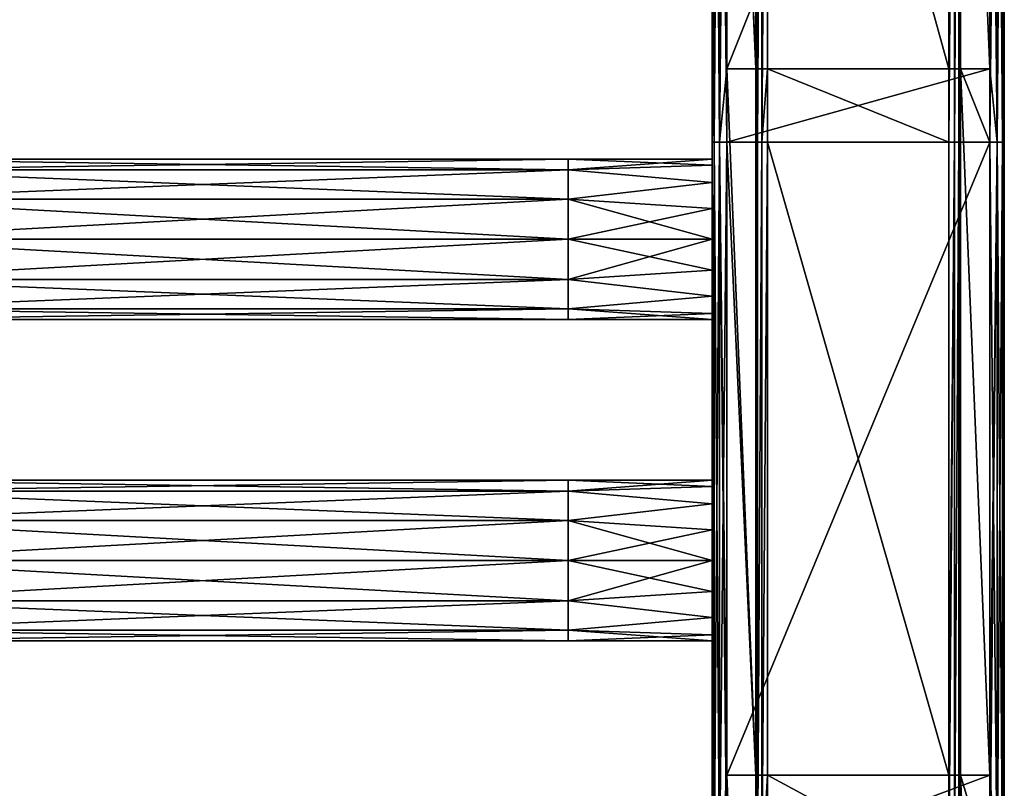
# Model space of a CAD drawing. Extents: x -252 to 252, y -10 to 685.
# Tile 227 of 256: x 115 to 250, y 292 to 398. Entities that reach past the tile are written whole.
import ezdxf

# ---------------------------------------------------------------- set-up
doc = ezdxf.new("R2010")
doc.units = 0
doc.header["$LTSCALE"] = 65.369103
for name, color, linetype in [('3827', 7, 'CONTINUOUS'), ('3828', 7, 'CONTINUOUS'), ('3829', 7, 'CONTINUOUS'), ('3830', 7, 'CONTINUOUS'), ('3831', 7, 'CONTINUOUS'), ('3832', 7, 'CONTINUOUS'), ('3833', 7, 'CONTINUOUS'), ('3834', 7, 'CONTINUOUS'), ('3835', 7, 'CONTINUOUS'), ('3836', 7, 'CONTINUOUS'), ('3837', 7, 'CONTINUOUS'), ('3838', 7, 'CONTINUOUS'), ('3839', 7, 'CONTINUOUS'), ('3840', 7, 'CONTINUOUS'), ('3921', 7, 'CONTINUOUS'), ('3922', 7, 'CONTINUOUS'), ('3923', 7, 'CONTINUOUS'), ('3924', 7, 'CONTINUOUS')]:
    doc.layers.add(name, color=color, linetype=linetype)

msp = doc.modelspace()

# ---------------------------------------------------------------- linework, layer by layer
at = {"layer": '3827', "color": 7, "linetype": 'CONTINUOUS'}
for points in [[(242.4, 390.86, -19), (217.6, 480.9, -19), (242.4, 480.9, -19), (242.4, 390.86, -19)], [(217.6, 390.86, -19), (217.6, 480.9, -19), (242.4, 390.86, -19), (217.6, 390.86, -19)], [(242.4, 380.8, -19), (217.6, 390.86, -19), (242.4, 390.86, -19), (242.4, 380.8, -19)], [(217.6, 380.8, -19), (217.6, 390.86, -19), (242.4, 380.8, -19), (217.6, 380.8, -19)], [(242.4, 294.14, -19), (217.6, 380.8, -19), (242.4, 380.8, -19), (242.4, 294.14, -19)], [(217.6, 294.14, -19), (217.6, 380.8, -19), (242.4, 294.14, -19), (217.6, 294.14, -19)], [(242.4, 280.7, -19), (217.6, 294.14, -19), (242.4, 294.14, -19), (242.4, 280.7, -19)], [(217.6, 280.7, -19), (217.6, 294.14, -19), (242.4, 280.7, -19), (217.6, 280.7, -19)]]:
    msp.add_3dface(points, dxfattribs=at)
at = {"layer": '3828', "color": 7, "linetype": 'CONTINUOUS'}
for points in [[(242.4, 390.86, -19), (242.4, 480.9, -19), (243.2, 480.9, -18.79), (242.4, 390.86, -19)], [(243.2, 380.8, -18.79), (242.4, 380.8, -19), (243.2, 480.9, -18.79), (243.2, 380.8, -18.79)], [(242.4, 380.8, -19), (242.4, 390.86, -19), (243.2, 480.9, -18.79), (242.4, 380.8, -19)], [(243.79, 380.8, -18.2), (243.2, 380.8, -18.79), (243.79, 480.9, -18.2), (243.79, 380.8, -18.2)], [(243.79, 480.9, -18.2), (243.2, 380.8, -18.79), (243.2, 480.9, -18.79), (243.79, 480.9, -18.2)], [(244, 390.86, -17.4), (243.79, 380.8, -18.2), (244, 480.9, -17.4), (244, 390.86, -17.4)], [(244, 480.9, -17.4), (243.79, 380.8, -18.2), (243.79, 480.9, -18.2), (244, 480.9, -17.4)], [(244, 380.8, -17.4), (243.79, 380.8, -18.2), (244, 390.86, -17.4), (244, 380.8, -17.4)], [(243.2, 280.7, -18.79), (242.4, 280.7, -19), (243.2, 380.8, -18.79), (243.2, 280.7, -18.79)], [(242.4, 280.7, -19), (242.4, 294.14, -19), (243.2, 380.8, -18.79), (242.4, 280.7, -19)], [(242.4, 294.14, -19), (242.4, 380.8, -19), (243.2, 380.8, -18.79), (242.4, 294.14, -19)], [(243.79, 380.8, -18.2), (243.2, 280.7, -18.79), (243.2, 380.8, -18.79), (243.79, 380.8, -18.2)], [(243.79, 280.7, -18.2), (243.2, 280.7, -18.79), (243.79, 380.8, -18.2), (243.79, 280.7, -18.2)], [(244, 380.8, -17.4), (243.79, 280.7, -18.2), (243.79, 380.8, -18.2), (244, 380.8, -17.4)], [(244, 294.14, -17.4), (243.79, 280.7, -18.2), (244, 380.8, -17.4), (244, 294.14, -17.4)], [(244, 280.7, -17.4), (243.79, 280.7, -18.2), (244, 294.14, -17.4), (244, 280.7, -17.4)]]:
    msp.add_3dface(points, dxfattribs=at)
at = {"layer": '3829', "color": 7, "linetype": 'CONTINUOUS'}
for points in [[(244, 480.9, -17.4), (244, 487.57, -17.4), (244, 390.86, -15), (244, 480.9, -17.4)], [(244, 390.86, -15), (244, 487.57, -17.4), (244, 487.57, -15), (244, 390.86, -15)], [(244, 390.86, -17.4), (244, 480.9, -17.4), (244, 390.86, -15), (244, 390.86, -17.4)], [(244, 294.14, -15), (244, 390.86, -17.4), (244, 390.86, -15), (244, 294.14, -15)], [(244, 380.8, -17.4), (244, 390.86, -17.4), (244, 294.14, -15), (244, 380.8, -17.4)], [(244, 294.14, -17.4), (244, 380.8, -17.4), (244, 294.14, -15), (244, 294.14, -17.4)], [(244, 197.43, -15), (244, 294.14, -17.4), (244, 294.14, -15), (244, 197.43, -15)], [(244, 280.7, -17.4), (244, 294.14, -17.4), (244, 197.43, -15), (244, 280.7, -17.4)]]:
    msp.add_3dface(points, dxfattribs=at)
at = {"layer": '3830', "color": 7, "linetype": 'CONTINUOUS'}
for points in [[(248, 390.86, -15), (244, 487.57, -15), (248, 480.9, -15), (248, 390.86, -15)], [(244, 390.86, -15), (244, 487.57, -15), (248, 390.86, -15), (244, 390.86, -15)], [(248, 380.8, -15), (244, 390.86, -15), (248, 390.86, -15), (248, 380.8, -15)], [(244, 294.14, -15), (244, 390.86, -15), (248, 294.14, -15), (244, 294.14, -15)], [(248, 294.14, -15), (244, 390.86, -15), (248, 380.8, -15), (248, 294.14, -15)], [(248, 280.7, -15), (244, 294.14, -15), (248, 294.14, -15), (248, 280.7, -15)], [(248, 197.43, -15), (244, 294.14, -15), (248, 280.7, -15), (248, 197.43, -15)], [(244, 197.43, -15), (244, 294.14, -15), (248, 197.43, -15), (244, 197.43, -15)]]:
    msp.add_3dface(points, dxfattribs=at)
at = {"layer": '3831', "color": 7, "linetype": 'CONTINUOUS'}
for points in [[(248, 390.86, -15), (248, 480.9, -15), (249, 480.9, -14.73), (248, 390.86, -15)], [(248, 380.8, -15), (248, 390.86, -15), (249, 480.9, -14.73), (248, 380.8, -15)], [(249, 380.8, -14.73), (248, 380.8, -15), (249, 480.9, -14.73), (249, 380.8, -14.73)], [(249.73, 480.9, -14), (249, 380.8, -14.73), (249, 480.9, -14.73), (249.73, 480.9, -14)], [(249.73, 380.8, -14), (249, 380.8, -14.73), (249.73, 480.9, -14), (249.73, 380.8, -14)], [(250, 390.86, -13), (249.73, 380.8, -14), (250, 480.9, -13), (250, 390.86, -13)], [(250, 480.9, -13), (249.73, 380.8, -14), (249.73, 480.9, -14), (250, 480.9, -13)], [(250, 380.8, -13), (249.73, 380.8, -14), (250, 390.86, -13), (250, 380.8, -13)], [(249, 280.7, -14.73), (248, 280.7, -15), (249, 380.8, -14.73), (249, 280.7, -14.73)], [(248, 294.14, -15), (248, 380.8, -15), (249, 380.8, -14.73), (248, 294.14, -15)], [(248, 280.7, -15), (248, 294.14, -15), (249, 380.8, -14.73), (248, 280.7, -15)], [(249.73, 280.7, -14), (249, 280.7, -14.73), (249.73, 380.8, -14), (249.73, 280.7, -14)], [(249.73, 380.8, -14), (249, 280.7, -14.73), (249, 380.8, -14.73), (249.73, 380.8, -14)], [(250, 380.8, -13), (249.73, 280.7, -14), (249.73, 380.8, -14), (250, 380.8, -13)], [(250, 294.14, -13), (249.73, 280.7, -14), (250, 380.8, -13), (250, 294.14, -13)], [(250, 280.7, -13), (249.73, 280.7, -14), (250, 294.14, -13), (250, 280.7, -13)]]:
    msp.add_3dface(points, dxfattribs=at)
at = {"layer": '3832', "color": 7, "linetype": 'CONTINUOUS'}
for points in [[(250, 390.86, 13), (250, 480.9, -13), (250, 480.9, 13), (250, 390.86, 13)], [(250, 390.86, -13), (250, 480.9, -13), (250, 390.86, 13), (250, 390.86, -13)], [(250, 380.8, -13), (250, 390.86, -13), (250, 380.8, 13), (250, 380.8, -13)], [(250, 380.8, 13), (250, 390.86, -13), (250, 390.86, 13), (250, 380.8, 13)], [(250, 294.14, -13), (250, 380.8, -13), (250, 294.14, 13), (250, 294.14, -13)], [(250, 294.14, 13), (250, 380.8, -13), (250, 380.8, 13), (250, 294.14, 13)], [(250, 280.7, 13), (250, 294.14, -13), (250, 294.14, 13), (250, 280.7, 13)], [(250, 280.7, -13), (250, 294.14, -13), (250, 280.7, 13), (250, 280.7, -13)]]:
    msp.add_3dface(points, dxfattribs=at)
at = {"layer": '3833', "color": 7, "linetype": 'CONTINUOUS'}
for points in [[(248, 480.9, 15), (249, 380.8, 14.73), (249, 480.9, 14.73), (248, 480.9, 15)], [(248, 390.86, 15), (249, 380.8, 14.73), (248, 480.9, 15), (248, 390.86, 15)], [(249, 380.8, 14.73), (249.73, 380.8, 14), (249, 480.9, 14.73), (249, 380.8, 14.73)], [(249, 480.9, 14.73), (249.73, 380.8, 14), (249.73, 480.9, 14), (249, 480.9, 14.73)], [(250, 380.8, 13), (250, 390.86, 13), (249.73, 480.9, 14), (250, 380.8, 13)], [(249.73, 380.8, 14), (250, 380.8, 13), (249.73, 480.9, 14), (249.73, 380.8, 14)], [(250, 390.86, 13), (250, 480.9, 13), (249.73, 480.9, 14), (250, 390.86, 13)], [(248, 380.8, 15), (249, 380.8, 14.73), (248, 390.86, 15), (248, 380.8, 15)], [(248, 294.14, 15), (249, 280.7, 14.73), (248, 380.8, 15), (248, 294.14, 15)], [(248, 380.8, 15), (249, 280.7, 14.73), (249, 380.8, 14.73), (248, 380.8, 15)], [(249, 280.7, 14.73), (249.73, 280.7, 14), (249, 380.8, 14.73), (249, 280.7, 14.73)], [(249, 380.8, 14.73), (249.73, 280.7, 14), (249.73, 380.8, 14), (249, 380.8, 14.73)], [(250, 294.14, 13), (250, 380.8, 13), (249.73, 380.8, 14), (250, 294.14, 13)], [(250, 280.7, 13), (250, 294.14, 13), (249.73, 380.8, 14), (250, 280.7, 13)], [(249.73, 280.7, 14), (250, 280.7, 13), (249.73, 380.8, 14), (249.73, 280.7, 14)], [(248, 280.7, 15), (249, 280.7, 14.73), (248, 294.14, 15), (248, 280.7, 15)]]:
    msp.add_3dface(points, dxfattribs=at)
at = {"layer": '3834', "color": 7, "linetype": 'CONTINUOUS'}
for points in [[(212, 390.86, 15), (248, 480.9, 15), (212, 480.9, 15), (212, 390.86, 15)], [(248, 390.86, 15), (248, 480.9, 15), (212, 390.86, 15), (248, 390.86, 15)], [(212, 380.8, 15), (248, 390.86, 15), (212, 390.86, 15), (212, 380.8, 15)], [(248, 380.8, 15), (248, 390.86, 15), (212, 380.8, 15), (248, 380.8, 15)], [(248, 294.14, 15), (248, 380.8, 15), (212, 294.14, 15), (248, 294.14, 15)], [(212, 294.14, 15), (248, 380.8, 15), (212, 380.8, 15), (212, 294.14, 15)], [(248, 280.7, 15), (248, 294.14, 15), (212, 280.7, 15), (248, 280.7, 15)], [(212, 280.7, 15), (248, 294.14, 15), (212, 294.14, 15), (212, 280.7, 15)]]:
    msp.add_3dface(points, dxfattribs=at)
at = {"layer": '3835', "color": 7, "linetype": 'CONTINUOUS'}
for points in [[(210, 390.86, 13), (210.27, 380.8, 14), (210, 480.9, 13), (210, 390.86, 13)], [(210, 480.9, 13), (210.27, 380.8, 14), (210.27, 480.9, 14), (210, 480.9, 13)], [(210.27, 380.8, 14), (211, 380.8, 14.73), (210.27, 480.9, 14), (210.27, 380.8, 14)], [(210.27, 480.9, 14), (211, 380.8, 14.73), (211, 480.9, 14.73), (210.27, 480.9, 14)], [(212, 390.86, 15), (212, 480.9, 15), (211, 480.9, 14.73), (212, 390.86, 15)], [(211, 380.8, 14.73), (212, 380.8, 15), (211, 480.9, 14.73), (211, 380.8, 14.73)], [(212, 380.8, 15), (212, 390.86, 15), (211, 480.9, 14.73), (212, 380.8, 15)], [(210, 380.8, 13), (210.27, 380.8, 14), (210, 390.86, 13), (210, 380.8, 13)], [(210, 294.14, 13), (210.27, 280.7, 14), (210, 380.8, 13), (210, 294.14, 13)], [(210, 380.8, 13), (210.27, 280.7, 14), (210.27, 380.8, 14), (210, 380.8, 13)], [(210.27, 280.7, 14), (211, 280.7, 14.73), (210.27, 380.8, 14), (210.27, 280.7, 14)], [(210.27, 380.8, 14), (211, 280.7, 14.73), (211, 380.8, 14.73), (210.27, 380.8, 14)], [(212, 294.14, 15), (212, 380.8, 15), (211, 380.8, 14.73), (212, 294.14, 15)], [(211, 280.7, 14.73), (212, 280.7, 15), (211, 380.8, 14.73), (211, 280.7, 14.73)], [(212, 280.7, 15), (212, 294.14, 15), (211, 380.8, 14.73), (212, 280.7, 15)], [(210, 280.7, 13), (210.27, 280.7, 14), (210, 294.14, 13), (210, 280.7, 13)]]:
    msp.add_3dface(points, dxfattribs=at)
at = {"layer": '3836', "color": 7, "linetype": 'CONTINUOUS'}
for points in [[(210, 390.86, -13), (210, 480.9, 13), (210, 480.9, -13), (210, 390.86, -13)], [(210, 390.86, 13), (210, 480.9, 13), (210, 390.86, -13), (210, 390.86, 13)], [(210, 380.8, 13), (210, 390.86, 13), (210, 380.8, -13), (210, 380.8, 13)], [(210, 380.8, -13), (210, 390.86, 13), (210, 390.86, -13), (210, 380.8, -13)], [(210, 380.8, 13), (210, 380.8, -13), (210, 378.5), (210, 380.8, 13)], [(210, 323.5, 11), (210, 380.8, 13), (210, 327.71, 10.16), (210, 323.5, 11)], [(210, 327.71, 10.16), (210, 380.8, 13), (210, 331.28, 7.78), (210, 327.71, 10.16)], [(210, 331.28, 7.78), (210, 380.8, 13), (210, 367.5, 11), (210, 331.28, 7.78)], [(210, 367.5, 11), (210, 380.8, 13), (210, 371.71, 10.16), (210, 367.5, 11)], [(210, 371.71, 10.16), (210, 380.8, 13), (210, 375.28, 7.78), (210, 371.71, 10.16)], [(210, 375.28, 7.78), (210, 380.8, 13), (210, 377.66, 4.21), (210, 375.28, 7.78)], [(210, 377.66, 4.21), (210, 380.8, 13), (210, 378.5), (210, 377.66, 4.21)], [(210, 294.14, 13), (210, 380.8, 13), (210, 323.5, 11), (210, 294.14, 13)], [(210, 380.8, -13), (210, 294.14, -13), (210, 367.5, -11), (210, 380.8, -13)], [(210, 380.8, -13), (210, 367.5, -11), (210, 371.71, -10.16), (210, 380.8, -13)], [(210, 378.5), (210, 380.8, -13), (210, 377.66, -4.21), (210, 378.5)], [(210, 377.66, -4.21), (210, 380.8, -13), (210, 375.28, -7.78), (210, 377.66, -4.21)], [(210, 375.28, -7.78), (210, 380.8, -13), (210, 371.71, -10.16), (210, 375.28, -7.78)], [(210, 363.29, 10.16), (210, 331.28, 7.78), (210, 367.5, 11), (210, 363.29, 10.16)], [(210, 367.5, -11), (210, 294.14, -13), (210, 363.29, -10.16), (210, 367.5, -11)], [(210, 359.72, 7.78), (210, 334.5), (210, 363.29, 10.16), (210, 359.72, 7.78)], [(210, 334.5), (210, 333.66, 4.21), (210, 363.29, 10.16), (210, 334.5)], [(210, 333.66, 4.21), (210, 331.28, 7.78), (210, 363.29, 10.16), (210, 333.66, 4.21)], [(210, 363.29, -10.16), (210, 323.5, -11), (210, 359.72, -7.78), (210, 363.29, -10.16)], [(210, 294.14, -13), (210, 323.5, -11), (210, 363.29, -10.16), (210, 294.14, -13)], [(210, 359.72, -7.78), (210, 327.71, -10.16), (210, 357.34, -4.21), (210, 359.72, -7.78)], [(210, 357.34, 4.21), (210, 334.5), (210, 359.72, 7.78), (210, 357.34, 4.21)], [(210, 323.5, -11), (210, 327.71, -10.16), (210, 359.72, -7.78), (210, 323.5, -11)], [(210, 356.5), (210, 334.5), (210, 357.34, 4.21), (210, 356.5)], [(210, 357.34, -4.21), (210, 327.71, -10.16), (210, 356.5), (210, 357.34, -4.21)], [(210, 327.71, -10.16), (210, 331.28, -7.78), (210, 356.5), (210, 327.71, -10.16)], [(210, 331.28, -7.78), (210, 333.66, -4.21), (210, 356.5), (210, 331.28, -7.78)], [(210, 333.66, -4.21), (210, 334.5), (210, 356.5), (210, 333.66, -4.21)], [(210, 319.29, 10.16), (210, 294.14, 13), (210, 323.5, 11), (210, 319.29, 10.16)], [(210, 323.5, -11), (210, 294.14, -13), (210, 319.29, -10.16), (210, 323.5, -11)], [(210, 315.72, 7.78), (210, 294.14, 13), (210, 319.29, 10.16), (210, 315.72, 7.78)], [(210, 319.29, -10.16), (210, 294.14, -13), (210, 315.72, -7.78), (210, 319.29, -10.16)], [(210, 294.14, -13), (210, 294.14, 13), (210, 315.72, 7.78), (210, 294.14, -13)], [(210, 315.72, -7.78), (210, 294.14, -13), (210, 313.34, -4.21), (210, 315.72, -7.78)], [(210, 313.34, 4.21), (210, 294.14, -13), (210, 315.72, 7.78), (210, 313.34, 4.21)], [(210, 313.34, -4.21), (210, 294.14, -13), (210, 312.5), (210, 313.34, -4.21)], [(210, 312.5), (210, 294.14, -13), (210, 313.34, 4.21), (210, 312.5)], [(210, 280.7, 13), (210, 294.14, 13), (210, 283.71, 10.16), (210, 280.7, 13)], [(210, 294.14, 13), (210, 294.14, -13), (210, 289.66, -4.21), (210, 294.14, 13)], [(210, 283.71, 10.16), (210, 294.14, 13), (210, 287.28, 7.78), (210, 283.71, 10.16)], [(210, 287.28, 7.78), (210, 294.14, 13), (210, 289.66, 4.21), (210, 287.28, 7.78)], [(210, 289.66, 4.21), (210, 294.14, 13), (210, 290.5), (210, 289.66, 4.21)], [(210, 290.5), (210, 294.14, 13), (210, 289.66, -4.21), (210, 290.5)], [(210, 294.14, -13), (210, 280.7, -13), (210, 287.28, -7.78), (210, 294.14, -13)], [(210, 289.66, -4.21), (210, 294.14, -13), (210, 287.28, -7.78), (210, 289.66, -4.21)]]:
    msp.add_3dface(points, dxfattribs=at)
at = {"layer": '3837', "color": 7, "linetype": 'CONTINUOUS'}
for points in [[(210, 390.86, -13), (210, 480.9, -13), (210.27, 480.9, -14), (210, 390.86, -13)], [(210.27, 380.8, -14), (210, 380.8, -13), (210.27, 480.9, -14), (210.27, 380.8, -14)], [(210, 380.8, -13), (210, 390.86, -13), (210.27, 480.9, -14), (210, 380.8, -13)], [(211, 380.8, -14.73), (210.27, 380.8, -14), (211, 480.9, -14.73), (211, 380.8, -14.73)], [(211, 480.9, -14.73), (210.27, 380.8, -14), (210.27, 480.9, -14), (211, 480.9, -14.73)], [(212, 390.86, -15), (211, 380.8, -14.73), (212, 480.9, -15), (212, 390.86, -15)], [(212, 480.9, -15), (211, 380.8, -14.73), (211, 480.9, -14.73), (212, 480.9, -15)], [(212, 380.8, -15), (211, 380.8, -14.73), (212, 390.86, -15), (212, 380.8, -15)], [(210, 294.14, -13), (210, 380.8, -13), (210.27, 380.8, -14), (210, 294.14, -13)], [(210.27, 280.7, -14), (210, 280.7, -13), (210.27, 380.8, -14), (210.27, 280.7, -14)], [(210, 280.7, -13), (210, 294.14, -13), (210.27, 380.8, -14), (210, 280.7, -13)], [(211, 380.8, -14.73), (210.27, 280.7, -14), (210.27, 380.8, -14), (211, 380.8, -14.73)], [(211, 280.7, -14.73), (210.27, 280.7, -14), (211, 380.8, -14.73), (211, 280.7, -14.73)], [(212, 380.8, -15), (211, 280.7, -14.73), (211, 380.8, -14.73), (212, 380.8, -15)], [(212, 294.14, -15), (211, 280.7, -14.73), (212, 380.8, -15), (212, 294.14, -15)], [(212, 280.7, -15), (211, 280.7, -14.73), (212, 294.14, -15), (212, 280.7, -15)]]:
    msp.add_3dface(points, dxfattribs=at)
at = {"layer": '3838', "color": 7, "linetype": 'CONTINUOUS'}
for points in [[(216, 390.86, -15), (212, 487.57, -15), (216, 487.57, -15), (216, 390.86, -15)], [(212, 480.9, -15), (212, 487.57, -15), (216, 390.86, -15), (212, 480.9, -15)], [(212, 390.86, -15), (212, 480.9, -15), (216, 390.86, -15), (212, 390.86, -15)], [(216, 294.14, -15), (212, 390.86, -15), (216, 390.86, -15), (216, 294.14, -15)], [(212, 380.8, -15), (212, 390.86, -15), (216, 294.14, -15), (212, 380.8, -15)], [(212, 294.14, -15), (212, 380.8, -15), (216, 294.14, -15), (212, 294.14, -15)], [(212, 280.7, -15), (212, 294.14, -15), (216, 197.43, -15), (212, 280.7, -15)], [(216, 197.43, -15), (212, 294.14, -15), (216, 294.14, -15), (216, 197.43, -15)]]:
    msp.add_3dface(points, dxfattribs=at)
at = {"layer": '3839', "color": 7, "linetype": 'CONTINUOUS'}
for points in [[(216, 390.86, -15), (216, 487.57, -15), (216, 390.86, -17.4), (216, 390.86, -15)], [(216, 390.86, -17.4), (216, 487.57, -15), (216, 480.9, -17.4), (216, 390.86, -17.4)], [(216, 294.14, -17.4), (216, 390.86, -15), (216, 380.8, -17.4), (216, 294.14, -17.4)], [(216, 380.8, -17.4), (216, 390.86, -15), (216, 390.86, -17.4), (216, 380.8, -17.4)], [(216, 294.14, -15), (216, 390.86, -15), (216, 294.14, -17.4), (216, 294.14, -15)], [(216, 197.43, -15), (216, 294.14, -15), (216, 197.43, -17.4), (216, 197.43, -15)], [(216, 197.43, -17.4), (216, 294.14, -15), (216, 280.7, -17.4), (216, 197.43, -17.4)], [(216, 280.7, -17.4), (216, 294.14, -15), (216, 294.14, -17.4), (216, 280.7, -17.4)]]:
    msp.add_3dface(points, dxfattribs=at)
at = {"layer": '3840', "color": 7, "linetype": 'CONTINUOUS'}
for points in [[(216, 390.86, -17.4), (216, 480.9, -17.4), (216.21, 480.9, -18.2), (216, 390.86, -17.4)], [(216.21, 380.8, -18.2), (216, 380.8, -17.4), (216.21, 480.9, -18.2), (216.21, 380.8, -18.2)], [(216, 380.8, -17.4), (216, 390.86, -17.4), (216.21, 480.9, -18.2), (216, 380.8, -17.4)], [(216.8, 380.8, -18.79), (216.21, 380.8, -18.2), (216.8, 480.9, -18.79), (216.8, 380.8, -18.79)], [(216.8, 480.9, -18.79), (216.21, 380.8, -18.2), (216.21, 480.9, -18.2), (216.8, 480.9, -18.79)], [(217.6, 480.9, -19), (217.6, 390.86, -19), (216.8, 380.8, -18.79), (217.6, 480.9, -19)], [(217.6, 480.9, -19), (216.8, 380.8, -18.79), (216.8, 480.9, -18.79), (217.6, 480.9, -19)], [(217.6, 390.86, -19), (217.6, 380.8, -19), (216.8, 380.8, -18.79), (217.6, 390.86, -19)], [(216, 294.14, -17.4), (216, 380.8, -17.4), (216.21, 380.8, -18.2), (216, 294.14, -17.4)], [(216.21, 280.7, -18.2), (216, 280.7, -17.4), (216.21, 380.8, -18.2), (216.21, 280.7, -18.2)], [(216, 280.7, -17.4), (216, 294.14, -17.4), (216.21, 380.8, -18.2), (216, 280.7, -17.4)], [(216.8, 280.7, -18.79), (216.21, 280.7, -18.2), (216.8, 380.8, -18.79), (216.8, 280.7, -18.79)], [(216.8, 380.8, -18.79), (216.21, 280.7, -18.2), (216.21, 380.8, -18.2), (216.8, 380.8, -18.79)], [(217.6, 380.8, -19), (217.6, 294.14, -19), (216.8, 280.7, -18.79), (217.6, 380.8, -19)], [(217.6, 380.8, -19), (216.8, 280.7, -18.79), (216.8, 380.8, -18.79), (217.6, 380.8, -19)], [(217.6, 294.14, -19), (217.6, 280.7, -19), (216.8, 280.7, -18.79), (217.6, 294.14, -19)]]:
    msp.add_3dface(points, dxfattribs=at)
at = {"layer": '3921', "color": 7, "linetype": 'CONTINUOUS'}
for points in [[(90.2, 334.5), (190.3, 333.03, -5.5), (90.2, 333.03, -5.5), (90.2, 334.5)], [(90.2, 333.03, 5.5), (190.3, 334.5), (90.2, 334.5), (90.2, 333.03, 5.5)], [(190.3, 334.5), (190.3, 333.03, -5.5), (90.2, 334.5), (190.3, 334.5)], [(190.3, 333.03, 5.5), (190.3, 334.5), (90.2, 333.03, 5.5), (190.3, 333.03, 5.5)], [(190.3, 334.5), (210, 333.66, -4.21), (190.3, 333.03, -5.5), (190.3, 334.5)], [(190.3, 333.03, 5.5), (210, 334.5), (190.3, 334.5), (190.3, 333.03, 5.5)], [(210, 334.5), (210, 333.66, -4.21), (190.3, 334.5), (210, 334.5)], [(210, 333.66, 4.21), (210, 334.5), (190.3, 333.03, 5.5), (210, 333.66, 4.21)], [(90.2, 333.03, -5.5), (190.3, 329, -9.53), (90.2, 329, -9.53), (90.2, 333.03, -5.5)], [(190.3, 333.03, -5.5), (190.3, 329, -9.53), (90.2, 333.03, -5.5), (190.3, 333.03, -5.5)], [(90.2, 329, 9.53), (190.3, 333.03, 5.5), (90.2, 333.03, 5.5), (90.2, 329, 9.53)], [(190.3, 329, 9.53), (190.3, 333.03, 5.5), (90.2, 329, 9.53), (190.3, 329, 9.53)], [(210, 331.28, 7.78), (210, 333.66, 4.21), (190.3, 333.03, 5.5), (210, 331.28, 7.78)], [(210, 333.66, -4.21), (210, 331.28, -7.78), (190.3, 333.03, -5.5), (210, 333.66, -4.21)], [(190.3, 329, 9.53), (210, 331.28, 7.78), (190.3, 333.03, 5.5), (190.3, 329, 9.53)], [(190.3, 333.03, -5.5), (210, 331.28, -7.78), (190.3, 329, -9.53), (190.3, 333.03, -5.5)], [(210, 327.71, 10.16), (210, 331.28, 7.78), (190.3, 329, 9.53), (210, 327.71, 10.16)], [(210, 331.28, -7.78), (210, 327.71, -10.16), (190.3, 329, -9.53), (210, 331.28, -7.78)], [(190.3, 329, -9.53), (190.3, 323.5, -11), (90.2, 329, -9.53), (190.3, 329, -9.53)], [(190.3, 323.5, -11), (90.2, 323.5, -11), (90.2, 329, -9.53), (190.3, 323.5, -11)], [(90.2, 323.5, 11), (190.3, 329, 9.53), (90.2, 329, 9.53), (90.2, 323.5, 11)], [(190.3, 323.5, 11), (190.3, 329, 9.53), (90.2, 323.5, 11), (190.3, 323.5, 11)], [(190.3, 329, -9.53), (210, 323.5, -11), (190.3, 323.5, -11), (190.3, 329, -9.53)], [(210, 327.71, -10.16), (210, 323.5, -11), (190.3, 329, -9.53), (210, 327.71, -10.16)], [(190.3, 323.5, 11), (210, 327.71, 10.16), (190.3, 329, 9.53), (190.3, 323.5, 11)], [(210, 323.5, 11), (210, 327.71, 10.16), (190.3, 323.5, 11), (210, 323.5, 11)]]:
    msp.add_3dface(points, dxfattribs=at)
at = {"layer": '3922', "color": 7, "linetype": 'CONTINUOUS'}
for points in [[(90.2, 323.5, -11), (190.3, 318, -9.53), (90.2, 318, -9.53), (90.2, 323.5, -11)], [(90.2, 323.5, -11), (190.3, 323.5, -11), (190.3, 318, -9.53), (90.2, 323.5, -11)], [(190.3, 318, 9.53), (190.3, 323.5, 11), (90.2, 318, 9.53), (190.3, 318, 9.53)], [(190.3, 323.5, 11), (90.2, 323.5, 11), (90.2, 318, 9.53), (190.3, 323.5, 11)], [(210, 323.5, -11), (210, 319.29, -10.16), (190.3, 323.5, -11), (210, 323.5, -11)], [(210, 323.5, 11), (190.3, 323.5, 11), (190.3, 318, 9.53), (210, 323.5, 11)], [(210, 319.29, 10.16), (210, 323.5, 11), (190.3, 318, 9.53), (210, 319.29, 10.16)], [(190.3, 323.5, -11), (210, 319.29, -10.16), (190.3, 318, -9.53), (190.3, 323.5, -11)], [(210, 315.72, 7.78), (210, 319.29, 10.16), (190.3, 318, 9.53), (210, 315.72, 7.78)], [(210, 319.29, -10.16), (210, 315.72, -7.78), (190.3, 318, -9.53), (210, 319.29, -10.16)], [(90.2, 318, -9.53), (190.3, 313.97, -5.5), (90.2, 313.97, -5.5), (90.2, 318, -9.53)], [(190.3, 318, -9.53), (190.3, 313.97, -5.5), (90.2, 318, -9.53), (190.3, 318, -9.53)], [(90.2, 313.97, 5.5), (190.3, 318, 9.53), (90.2, 318, 9.53), (90.2, 313.97, 5.5)], [(190.3, 313.97, 5.5), (190.3, 318, 9.53), (90.2, 313.97, 5.5), (190.3, 313.97, 5.5)], [(190.3, 313.97, 5.5), (210, 315.72, 7.78), (190.3, 318, 9.53), (190.3, 313.97, 5.5)], [(190.3, 318, -9.53), (210, 315.72, -7.78), (190.3, 313.97, -5.5), (190.3, 318, -9.53)], [(210, 315.72, -7.78), (210, 313.34, -4.21), (190.3, 313.97, -5.5), (210, 315.72, -7.78)], [(210, 313.34, 4.21), (210, 315.72, 7.78), (190.3, 313.97, 5.5), (210, 313.34, 4.21)], [(190.3, 313.97, -5.5), (190.3, 312.5), (90.2, 313.97, -5.5), (190.3, 313.97, -5.5)], [(90.2, 312.5), (190.3, 313.97, 5.5), (90.2, 313.97, 5.5), (90.2, 312.5)], [(90.2, 313.97, -5.5), (190.3, 312.5), (90.2, 312.5), (90.2, 313.97, -5.5)], [(190.3, 312.5), (190.3, 313.97, 5.5), (90.2, 312.5), (190.3, 312.5)], [(210, 313.34, -4.21), (210, 312.5), (190.3, 313.97, -5.5), (210, 313.34, -4.21)], [(190.3, 313.97, -5.5), (210, 312.5), (190.3, 312.5), (190.3, 313.97, -5.5)], [(190.3, 312.5), (210, 313.34, 4.21), (190.3, 313.97, 5.5), (190.3, 312.5)], [(210, 312.5), (210, 313.34, 4.21), (190.3, 312.5), (210, 312.5)]]:
    msp.add_3dface(points, dxfattribs=at)
at = {"layer": '3923', "color": 7, "linetype": 'CONTINUOUS'}
for points in [[(190.3, 378.5), (190.3, 377.03, -5.5), (90.2, 378.5), (190.3, 378.5)], [(90.2, 377.03, 5.5), (190.3, 378.5), (90.2, 378.5), (90.2, 377.03, 5.5)], [(90.2, 378.5), (190.3, 377.03, -5.5), (90.2, 377.03, -5.5), (90.2, 378.5)], [(190.3, 377.03, 5.5), (190.3, 378.5), (90.2, 377.03, 5.5), (190.3, 377.03, 5.5)], [(190.3, 377.03, 5.5), (210, 378.5), (190.3, 378.5), (190.3, 377.03, 5.5)], [(210, 378.5), (210, 377.66, -4.21), (190.3, 378.5), (210, 378.5)], [(210, 377.66, 4.21), (210, 378.5), (190.3, 377.03, 5.5), (210, 377.66, 4.21)], [(190.3, 378.5), (210, 377.66, -4.21), (190.3, 377.03, -5.5), (190.3, 378.5)], [(210, 377.66, -4.21), (210, 375.28, -7.78), (190.3, 377.03, -5.5), (210, 377.66, -4.21)], [(210, 375.28, 7.78), (210, 377.66, 4.21), (190.3, 377.03, 5.5), (210, 375.28, 7.78)], [(190.3, 377.03, -5.5), (190.3, 373, -9.53), (90.2, 377.03, -5.5), (190.3, 377.03, -5.5)], [(90.2, 373, 9.53), (190.3, 377.03, 5.5), (90.2, 377.03, 5.5), (90.2, 373, 9.53)], [(190.3, 373, 9.53), (190.3, 377.03, 5.5), (90.2, 373, 9.53), (190.3, 373, 9.53)], [(90.2, 377.03, -5.5), (190.3, 373, -9.53), (90.2, 373, -9.53), (90.2, 377.03, -5.5)], [(190.3, 373, 9.53), (210, 375.28, 7.78), (190.3, 377.03, 5.5), (190.3, 373, 9.53)], [(190.3, 377.03, -5.5), (210, 375.28, -7.78), (190.3, 373, -9.53), (190.3, 377.03, -5.5)], [(210, 371.71, 10.16), (210, 375.28, 7.78), (190.3, 373, 9.53), (210, 371.71, 10.16)], [(210, 375.28, -7.78), (210, 371.71, -10.16), (190.3, 373, -9.53), (210, 375.28, -7.78)], [(90.2, 367.5, 11), (190.3, 373, 9.53), (90.2, 373, 9.53), (90.2, 367.5, 11)], [(190.3, 367.5, 11), (190.3, 373, 9.53), (90.2, 367.5, 11), (190.3, 367.5, 11)], [(190.3, 373, -9.53), (190.3, 367.5, -11), (90.2, 373, -9.53), (190.3, 373, -9.53)], [(190.3, 367.5, -11), (90.2, 367.5, -11), (90.2, 373, -9.53), (190.3, 367.5, -11)], [(190.3, 367.5, 11), (210, 371.71, 10.16), (190.3, 373, 9.53), (190.3, 367.5, 11)], [(190.3, 373, -9.53), (210, 367.5, -11), (190.3, 367.5, -11), (190.3, 373, -9.53)], [(210, 371.71, -10.16), (210, 367.5, -11), (190.3, 373, -9.53), (210, 371.71, -10.16)], [(210, 367.5, 11), (210, 371.71, 10.16), (190.3, 367.5, 11), (210, 367.5, 11)]]:
    msp.add_3dface(points, dxfattribs=at)
at = {"layer": '3924', "color": 7, "linetype": 'CONTINUOUS'}
for points in [[(190.3, 362, 9.53), (190.3, 367.5, 11), (90.2, 362, 9.53), (190.3, 362, 9.53)], [(190.3, 367.5, 11), (90.2, 367.5, 11), (90.2, 362, 9.53), (190.3, 367.5, 11)], [(90.2, 367.5, -11), (190.3, 362, -9.53), (90.2, 362, -9.53), (90.2, 367.5, -11)], [(90.2, 367.5, -11), (190.3, 367.5, -11), (190.3, 362, -9.53), (90.2, 367.5, -11)], [(210, 367.5, -11), (210, 363.29, -10.16), (190.3, 367.5, -11), (210, 367.5, -11)], [(210, 363.29, 10.16), (210, 367.5, 11), (190.3, 362, 9.53), (210, 363.29, 10.16)], [(210, 367.5, 11), (190.3, 367.5, 11), (190.3, 362, 9.53), (210, 367.5, 11)], [(190.3, 367.5, -11), (210, 363.29, -10.16), (190.3, 362, -9.53), (190.3, 367.5, -11)], [(210, 359.72, 7.78), (210, 363.29, 10.16), (190.3, 362, 9.53), (210, 359.72, 7.78)], [(210, 363.29, -10.16), (210, 359.72, -7.78), (190.3, 362, -9.53), (210, 363.29, -10.16)], [(190.3, 357.97, 5.5), (190.3, 362, 9.53), (90.2, 357.97, 5.5), (190.3, 357.97, 5.5)], [(90.2, 357.97, 5.5), (190.3, 362, 9.53), (90.2, 362, 9.53), (90.2, 357.97, 5.5)], [(90.2, 362, -9.53), (190.3, 357.97, -5.5), (90.2, 357.97, -5.5), (90.2, 362, -9.53)], [(190.3, 362, -9.53), (190.3, 357.97, -5.5), (90.2, 362, -9.53), (190.3, 362, -9.53)], [(190.3, 357.97, 5.5), (210, 359.72, 7.78), (190.3, 362, 9.53), (190.3, 357.97, 5.5)], [(190.3, 362, -9.53), (210, 359.72, -7.78), (190.3, 357.97, -5.5), (190.3, 362, -9.53)], [(210, 357.34, 4.21), (210, 359.72, 7.78), (190.3, 357.97, 5.5), (210, 357.34, 4.21)], [(210, 359.72, -7.78), (210, 357.34, -4.21), (190.3, 357.97, -5.5), (210, 359.72, -7.78)], [(190.3, 356.5), (190.3, 357.97, 5.5), (90.2, 356.5), (190.3, 356.5)], [(90.2, 357.97, -5.5), (190.3, 356.5), (90.2, 356.5), (90.2, 357.97, -5.5)], [(90.2, 356.5), (190.3, 357.97, 5.5), (90.2, 357.97, 5.5), (90.2, 356.5)], [(190.3, 357.97, -5.5), (190.3, 356.5), (90.2, 357.97, -5.5), (190.3, 357.97, -5.5)], [(210, 357.34, -4.21), (210, 356.5), (190.3, 357.97, -5.5), (210, 357.34, -4.21)], [(190.3, 357.97, -5.5), (210, 356.5), (190.3, 356.5), (190.3, 357.97, -5.5)], [(190.3, 356.5), (210, 357.34, 4.21), (190.3, 357.97, 5.5), (190.3, 356.5)], [(210, 356.5), (210, 357.34, 4.21), (190.3, 356.5), (210, 356.5)]]:
    msp.add_3dface(points, dxfattribs=at)

doc.saveas('drawing.dxf')
